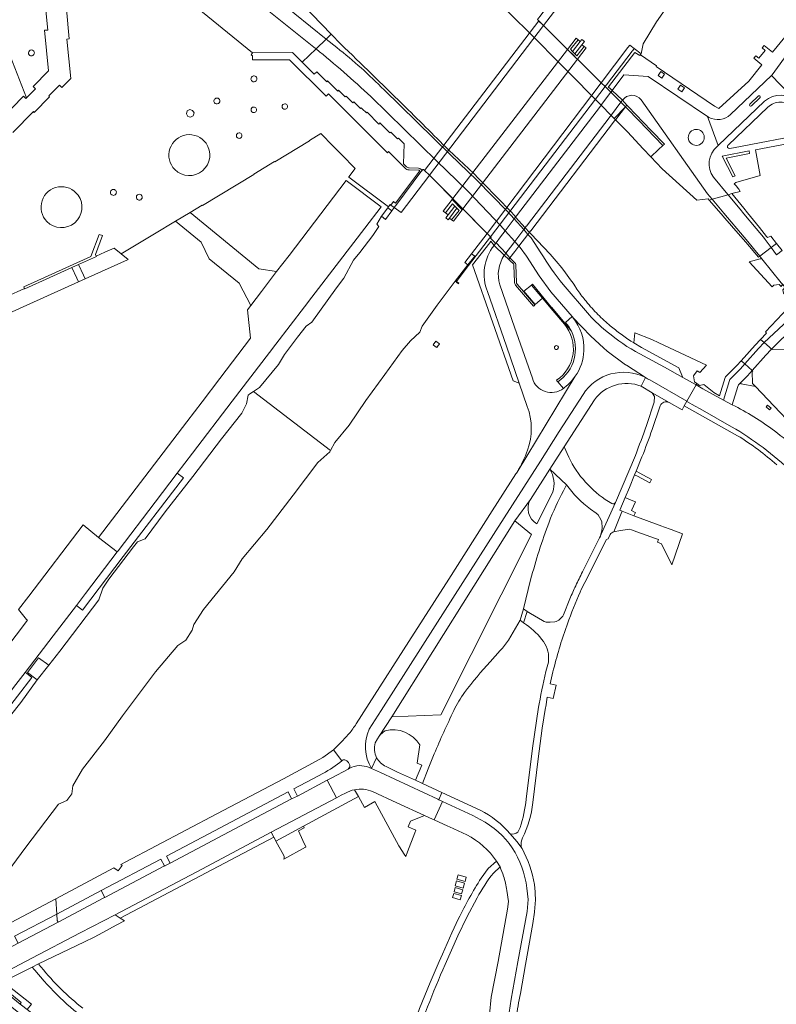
# Model space of a CAD drawing. Extents: x 152048 to 156914, y 461460 to 468786.
# Tile 76 of 256: x 154685 to 154876, y 463254 to 463502. Entities that reach past the tile are written whole.
import ezdxf

# ---------------------------------------------------------------- set-up
doc = ezdxf.new("R2010")
doc.units = 0
doc.header["$LTSCALE"] = 0.75
for name, color, linetype, lineweight in [('B-RO-VH-VERHARDING_ASFALT-GV', 251, 'CONTINUOUS', 18), ('B-RO-VH-VERHARDING_BEDRIJFSVLOERPLAAT-GV', 251, 'CONTINUOUS', 18), ('B-RO-VH-VERHARDING_BETON-GV', 251, 'CONTINUOUS', 18), ('B-RO-VH-VERHARDING_BETONSTRAATSTEEN-GV', 251, 'CONTINUOUS', 18), ('B-RO-VH-VERHARDING_GESLOTEN-GV', 251, 'CONTINUOUS', 18), ('B-RO-VH-VERHARDING_HALFVERHARDING-GV', 251, 'CONTINUOUS', 18), ('B-RO-VH-VERHARDING_OPEN-GV', 251, 'CONTINUOUS', 18), ('B-RO-VH-VERHARDING_SIERBESTRATING-GV', 251, 'CONTINUOUS', 18), ('B-RO-VH-VERHARDING_STRAATBAKSTEEN-GV', 251, 'CONTINUOUS', 18), ('B-RO-VH-VERHARDING_TEGEL-GV', 251, 'CONTINUOUS', 18)]:
    doc.layers.add(name, color=color, linetype=linetype, lineweight=lineweight)

msp = doc.modelspace()

# ---------------------------------------------------------------- linework, layer by layer
at = {"layer": 'B-RO-VH-VERHARDING_ASFALT-GV'}
for points in [[(154848.802, 463405.582), (154844.57, 463408.018), (154845.093, 463407.056), (154845.022, 463405.614), (154843.104, 463399.757)], [(154844.543, 463398.757), (154846.578, 463404.747)], [(154823.516, 463391.794), (154822.394, 463394.424), (154818.735, 463388.736), (154822.956, 463384.805)], [(154840.313, 463392.232), (154835.314, 463380.398), (154835.289, 463380.342), (154831.297, 463371.431), (154826.976, 463362.861)], [(154834.87, 463373.004), (154836.933, 463377.991), (154837.003, 463378.178), (154836.393, 463378.428), (154837.757, 463381.626), (154838.838, 463384.16), (154840.136, 463387.349), (154840.492, 463388.225), (154841.984, 463391.89)], [(154822.201, 463383.329), (154822.956, 463384.805), (154818.735, 463388.736)], [(154819.529, 463382.945), (154815.517, 463374.987)], [(154813.867, 463381.153), (154809.915, 463375.711), (154814.165, 463372.279), (154791.316, 463326.871), (154778.945, 463326.33), (154777.341, 463323.882), (154775.789, 463321.503)], [(154831.297, 463371.431), (154835.289, 463380.342), (154835.254, 463380.291), (154835.217, 463380.243), (154835.175, 463380.197), (154835.13, 463380.156), (154835.081, 463380.119), (154835.029, 463380.087), (154834.974, 463380.06), (154834.917, 463380.037), (154834.859, 463380.02), (154834.798, 463380.008), (154834.737, 463380.002), (154834.676, 463380.002), (154834.615, 463380.007), (154834.383, 463380.081), (154833.529, 463380.585)], [(154828.996, 463378.639), (154830.418, 463377.676)], [(154827.549, 463360.221), (154833.013, 463371.015), (154833.462, 463371.204), (154833.983, 463372.315)], [(154808.313, 463345.655), (154811.282, 463350.676), (154812.156, 463353.577), (154813.936, 463360.886)], [(154823.822, 463356.083), (154822.221, 463352.034)], [(154816.927, 463350.601), (154813.895, 463352.357), (154813.093, 463352.927), (154812.156, 463350.06), (154812.877, 463349.558)], [(154820.012, 463350.267), (154818.857, 463350.198)], [(154822.022, 463346.428), (154823.197, 463349.805)], [(154803.743, 463340.231), (154806.242, 463343.019)], [(154818.402, 463340.154), (154818.085, 463338.928)], [(154814.452, 463304.702), (154815.799, 463315.778), (154816.86, 463323.504), (154817.693, 463328.729), (154817.717, 463328.881), (154818.102, 463331.264), (154819.615, 463330.959), (154820.379, 463334.355), (154818.832, 463334.678)], [(154816.088, 463329.581), (154815.945, 463328.748), (154814.399, 463318.422), (154812.824, 463305.567)], [(154785.985, 463319.279), (154785.376, 463314.667), (154786.494, 463314.189), (154784.912, 463310.336), (154786.68, 463309.539), (154788.146, 463313.255), (154789.65, 463316.976)], [(154811.263, 463298.44), (154810.686, 463297.24)], [(154808.767, 463296.866), (154810.42, 463294.931), (154811.76, 463293.142), (154811.585, 463293.62)], [(154804.563, 463286.973), (154806.211, 463288.522), (154805.36, 463289.977), (154803.218, 463288.122), (154801.434, 463285.701)], [(154684.803, 463269.285), (154683.896, 463271.054), (154694.524, 463276.627), (154694.272, 463280.474), (154677.453, 463271.591)], [(154792.403, 463263.921), (154795.593, 463271.13), (154797.848, 463275.847), (154800.471, 463280.709)], [(154795.76, 463275.482), (154794.076, 463271.904), (154791.702, 463266.55), (154790.859, 463264.649), (154788.611, 463259.415), (154785.94, 463252.819), (154784.816, 463249.674), (154783.786, 463246.79), (154783.608, 463246.254), (154782.851, 463243.978), (154781.909, 463241.251)], [(154690.633, 463263.246), (154690.486, 463263.43), (154689.973, 463264.038), (154688.36, 463263.237), (154688.942, 463262.603), (154689.056, 463262.468), (154691.361, 463259.723)]]:
    msp.add_lwpolyline(points, dxfattribs=at)
for points in [[(154846.578, 463404.747, -0.4016359), (154848.802, 463405.582)], [(154843.104, 463399.757, -0.0102517), (154840.313, 463392.232)], [(154841.984, 463391.89, 0.0138151), (154844.543, 463398.757)], [(154833.529, 463380.585, -0.1392879), (154823.516, 463391.794)], [(154818.735, 463388.736, -0.2186016), (154819.529, 463382.945)], [(154818.566, 463375.394, -0.0278399), (154822.201, 463383.329)], [(154822.956, 463384.805, 0.0732433), (154828.996, 463378.639)], [(154815.517, 463374.987, -0.4125541), (154813.867, 463381.153)], [(154813.936, 463360.886, -0.0249612), (154818.566, 463375.394)], [(154830.418, 463377.676, -0.164586), (154831.842, 463375.478)], [(154831.842, 463375.478, -0.1440733), (154831.297, 463371.431)], [(154833.983, 463372.315, -0.1675781), (154834.87, 463373.004)], [(154826.976, 463362.861, 0.0086893), (154825.292, 463359.388)], [(154825.292, 463359.388, 0.0078035), (154823.822, 463356.083)], [(154826.417, 463357.788, -0.0058306), (154827.549, 463360.221)], [(154823.197, 463349.805, -0.0197603), (154826.417, 463357.788)], [(154818.857, 463350.198, -0.1745732), (154816.927, 463350.601)], [(154822.221, 463352.034, -0.2016784), (154820.012, 463350.267)], [(154812.877, 463349.558, -0.0809286), (154817.157, 463345.312)], [(154806.242, 463343.019, 0.039742), (154808.313, 463345.655)], [(154818.832, 463334.678, -0.0207607), (154822.022, 463346.428)], [(154817.157, 463345.312, -0.1878684), (154818.402, 463340.154)], [(154797.28, 463332.491, -0.0216114), (154803.743, 463340.231)], [(154818.085, 463338.928, 0.0189187), (154816.088, 463329.581)], [(154794.577, 463327.894, -0.0457981), (154797.28, 463332.491)], [(154789.65, 463316.976, -0.0163682), (154794.577, 463327.894)], [(154775.789, 463321.503, -0.0883679), (154777.299, 463322.823)], [(154777.299, 463322.823, -0.3283584), (154785.985, 463319.279)], [(154812.824, 463305.567, -0.0492529), (154811.263, 463298.44)], [(154811.913, 463295.817, 0.0861118), (154814.452, 463304.702)], [(154810.686, 463297.24, -0.2448606), (154808.767, 463296.866)], [(154811.585, 463293.62, -0.1911895), (154811.913, 463295.817)], [(154800.471, 463280.709, -0.0482644), (154804.563, 463286.973)], [(154801.434, 463285.701, 0.0227105), (154795.76, 463275.482)], [(154784.021, 463242.359, -0.0217059), (154792.403, 463263.921)], [(154701.136, 463252.876, -0.0580265), (154690.633, 463263.246)], [(154691.361, 463259.723, 0.0679392), (154705.408, 463247.598)]]:
    msp.add_lwpolyline(points, format="xyb", dxfattribs=at)
at = {"layer": 'B-RO-VH-VERHARDING_BEDRIJFSVLOERPLAAT-GV'}
for points in [[(154691.644, 463506.047), (154692.319, 463499.448), (154691.443, 463499.373), (154692.433, 463489.15), (154688.619, 463485.251), (154689.223, 463484.663), (154686.951, 463482.325), (154686.787, 463482.163), (154686.183, 463482.752), (154671.801, 463468.117)], [(154683.438, 463473.595), (154688.673, 463478.896), (154688.882, 463478.693), (154692.727, 463482.596), (154692.52, 463482.822), (154695.231, 463485.584), (154695.851, 463484.969), (154698.047, 463487.195), (154697.079, 463497.157), (154697.655, 463497.217), (154696.965, 463504.686)]]:
    msp.add_lwpolyline(points, dxfattribs=at)
at = {"layer": 'B-RO-VH-VERHARDING_BETON-GV'}
for points in [[(154795.636, 463286.487), (154795.343, 463285.425), (154797.402, 463284.856), (154797.659, 463285.944)], [(154796.93, 463283.183), (154797.284, 463284.392), (154795.288, 463284.963), (154794.875, 463283.762)], [(154796.163, 463280.247), (154796.498, 463281.295), (154794.55, 463281.787), (154794.261, 463280.791)], [(154794.697, 463282.263), (154796.539, 463281.755), (154796.86, 463282.758), (154794.949, 463283.31)]]:
    msp.add_lwpolyline(points, close=True, dxfattribs=at)
at = {"layer": 'B-RO-VH-VERHARDING_BETONSTRAATSTEEN-GV'}
for points in [[(154680.478, 463499.03), (154686.951, 463482.325), (154689.223, 463484.663), (154688.619, 463485.251), (154692.433, 463489.15), (154691.443, 463499.373), (154692.319, 463499.448), (154691.644, 463506.047), (154691.642, 463506.064), (154689.404, 463505.889), (154682.93, 463511.182)], [(154871.35, 463482.83), (154869.17, 463480.737)], [(154869.56, 463480.372), (154871.717, 463482.464)], [(154684.271, 463334.447), (154686.614, 463337.512), (154693.667, 463346.74), (154699.486, 463354.391), (154701.822, 463357.463), (154709.762, 463367.898), (154705.032, 463371.501), (154701.169, 463374.696), (154687.491, 463356.764), (154684.935, 463353.419), (154686.922, 463350.873), (154687.148, 463350.7), (154678.512, 463339.389)]]:
    msp.add_lwpolyline(points, dxfattribs=at)
for points in [[(154687.61, 463493.186, -0.9708264), (154688.683, 463494.238)], [(154688.683, 463494.238, -1.0141163), (154687.61, 463493.186)], [(154871.717, 463482.464, 0.9454296), (154871.35, 463482.83)], [(154869.17, 463480.737, 1.0132306), (154869.56, 463480.372)]]:
    msp.add_lwpolyline(points, format="xyb", dxfattribs=at)
for points in [[(154742.576, 463428.934), (154743.393, 463421.741), (154735.636, 463411.582), (154731.177, 463405.742), (154727.313, 463400.682), (154705.032, 463371.501), (154709.762, 463367.898), (154709.979, 463368.183), (154719.359, 463380.48), (154724.919, 463387.779), (154728.736, 463392.79), (154738.748, 463405.897), (154748.146, 463418.195), (154749.733, 463420.261), (154756.981, 463429.698), (154758.83, 463432.122), (154765.784, 463441.205), (154772.141, 463449.514), (154776.245, 463454.906), (154767.493, 463461.519), (154753.064, 463442.648), (154749.939, 463438.555), (154746.116, 463433.533), (154743.41, 463429.978)], [(154728.124, 463453.496), (154724.455, 463451.275), (154730.949, 463446.003), (154732.959, 463441.767), (154740.467, 463435.623), (154743.41, 463429.978), (154746.116, 463433.533), (154749.939, 463438.555), (154745.494, 463439.257)], [(154699.57, 463436.924), (154700.003, 463435.959), (154701.671, 463436.707), (154701.251, 463437.642), (154700.041, 463440.337), (154698.373, 463439.589)], [(154724.919, 463387.779), (154719.359, 463380.48), (154709.979, 463368.183), (154709.762, 463367.898), (154701.822, 463357.463), (154699.486, 463354.391), (154701.007, 463353.23), (154711.309, 463366.72), (154726.482, 463386.589)], [(154849.498, 463364.681), (154852.163, 463372.488), (154849.334, 463373.526), (154847.365, 463374.248), (154847.017, 463374.376), (154839.92, 463376.98), (154837.003, 463378.178), (154836.933, 463377.991), (154834.87, 463373.004), (154835.194, 463373.053), (154836.161, 463373.2), (154838.789, 463373.598), (154839.302, 463373.436), (154840.683, 463373), (154845.365, 463371.301), (154846.161, 463371.001), (154845.914, 463370.335), (154846.907, 463369.947)], [(154686.889, 463337.302), (154686.614, 463337.512), (154684.271, 463334.447), (154672.237, 463318.581), (154673.772, 463317.409), (154688.267, 463336.251)]]:
    msp.add_lwpolyline(points, close=True, dxfattribs=at)
at = {"layer": 'B-RO-VH-VERHARDING_GESLOTEN-GV'}
for points in [[(154815.702, 463502.146), (154815.672, 463502.107), (154815.983, 463501.736), (154816.12, 463501.601), (154816.998, 463500.732), (154817.137, 463500.595), (154823.596, 463509.104), (154821.951, 463510.362), (154821.84, 463510.217), (154821.524, 463509.801), (154816.224, 463502.833), (154816.009, 463502.55), (154815.848, 463502.338)], [(154817.137, 463500.595), (154815.983, 463501.736), (154787.227, 463464.072), (154788.474, 463462.886)], [(154824.659, 463493.155), (154825.524, 463492.299), (154825.694, 463492.131), (154827.887, 463494.991), (154827.421, 463495.327), (154825.609, 463492.932), (154825.075, 463493.47), (154824.475, 463494.073), (154823.948, 463494.603), (154825.865, 463497), (154825.389, 463497.358), (154823.239, 463494.56), (154823.481, 463494.32)], [(154826.43, 463496.576), (154824.475, 463494.073), (154825.075, 463493.47), (154826.848, 463495.739), (154827.479, 463496.547), (154826.813, 463497.067)], [(154825.694, 463492.131), (154825.524, 463492.299), (154823.239, 463494.56), (154794.326, 463456.944), (154794.156, 463456.722), (154796.661, 463454.157), (154796.84, 463454.392)], [(154840.011, 463494.793), (154838.942, 463495.636), (154838.448, 463495.017), (154831.728, 463486.162), (154832.668, 463485.233), (154832.915, 463485.493), (154833.029, 463485.642), (154839.513, 463494.156), (154839.631, 463494.295), (154839.637, 463494.302)], [(154802.954, 463448.185), (154803.799, 463447.331), (154832.668, 463485.233), (154831.728, 463486.162)], [(154779.566, 463454.7), (154781.295, 463453.437), (154788.283, 463462.635), (154788.477, 463462.883), (154788.474, 463462.886), (154787.227, 463464.072), (154786.939, 463464.262), (154786.756, 463464.286), (154786.631, 463464.119), (154786.601, 463464.079), (154786.3, 463463.677), (154780.229, 463455.584)], [(154794.156, 463456.722), (154791.924, 463453.79), (154792.469, 463453.368), (154794.254, 463455.66), (154794.833, 463455.085), (154795.376, 463454.546), (154795.933, 463453.992), (154793.993, 463451.63), (154794.479, 463451.253), (154796.661, 463454.157)], [(154793.453, 463452.049), (154795.376, 463454.546), (154794.833, 463455.085), (154793.121, 463452.863), (154792.525, 463452.09), (154793.127, 463451.626)], [(154777.946, 463454.668), (154776.363, 463452.508), (154777.37, 463451.707), (154778.971, 463453.889)], [(154795.839, 463435.621), (154795.236, 463436.081), (154795.401, 463436.299), (154795.403, 463436.302), (154795.476, 463436.397), (154798.303, 463440.113), (154802.99, 463446.262), (154803.56, 463447.01), (154803.799, 463447.331), (154802.954, 463448.185), (154799.056, 463443.074), (154799.847, 463442.481), (154798.12, 463440.253), (154794.913, 463436.115), (154795.741, 463435.495)], [(154710.748, 463443.039), (154709.022, 463444.495), (154706.688, 463443.445), (154704.499, 463442.461), (154704.536, 463442.379), (154700.041, 463440.337), (154701.251, 463437.642), (154701.671, 463436.707), (154712.386, 463441.517), (154712.514, 463441.591)], [(154799.056, 463443.074), (154797.352, 463440.839), (154798.12, 463440.253), (154799.847, 463442.481)], [(154675.679, 463426.724), (154676.309, 463425.321), (154700.003, 463435.959), (154699.57, 463436.924), (154698.373, 463439.589), (154692.823, 463437.094), (154686.492, 463434.248), (154686.452, 463434.333), (154681.949, 463432.313), (154681.987, 463432.231), (154680.819, 463431.704), (154674.686, 463428.935)], [(154685.295, 463253.953), (154687.4, 463252.33), (154687.09, 463252.582), (154688.142, 463253.898), (154681.059, 463259.56), (154680.167, 463258.729), (154685.608, 463254.342)]]:
    msp.add_lwpolyline(points, close=True, dxfattribs=at)
at = {"layer": 'B-RO-VH-VERHARDING_HALFVERHARDING-GV'}
for points in [[(154823.596, 463509.104), (154817.137, 463500.595), (154823.239, 463494.56), (154825.389, 463497.358), (154825.865, 463497), (154826.43, 463496.576), (154826.813, 463497.067), (154827.479, 463496.547), (154826.848, 463495.739), (154827.421, 463495.327), (154827.887, 463494.991), (154825.694, 463492.131), (154831.728, 463486.162), (154838.448, 463495.017), (154838.942, 463495.636), (154840.011, 463494.793), (154841.776, 463493.448), (154842.281, 463495.986), (154845.65, 463501.535), (154849.446, 463506.903)], [(154667.654, 463267.691), (154686.776, 463293.526), (154695.02, 463304.288), (154697.098, 463305.29), (154698.373, 463306.959), (154698.577, 463308.937), (154701.04, 463313.182), (154706.604, 463320.286), (154711.132, 463326.554), (154719.429, 463337.653), (154725.081, 463344.34), (154727.093, 463345.684), (154728.691, 463348.194), (154729.082, 463349.651), (154731.551, 463353.351), (154739.21, 463362.918), (154741.288, 463366.182), (154747.469, 463373.524), (154754.127, 463382.223), (154760.338, 463390.446), (154762.559, 463392.432), (154763.363, 463393.17), (154763.539, 463393.5), (154744.092, 463408.359), (154743.155, 463407.748), (154742.797, 463407.381), (154742.361, 463405.27), (154741.13, 463402.885), (154736.058, 463396.369), (154728.834, 463386.903), (154721.896, 463378.044), (154716.79, 463371.197), (154714.919, 463370.441), (154713.865, 463369.217), (154707.625, 463361.034), (154706.124, 463358.794), (154705.127, 463355.788), (154695.354, 463342.856), (154692.547, 463339.4), (154689.645, 463335.623), (154685.496, 463329.967), (154680.58, 463323.788)]]:
    msp.add_lwpolyline(points, dxfattribs=at)
for points in [[(154788.474, 463462.886), (154794.326, 463456.944), (154823.239, 463494.56), (154817.137, 463500.595)], [(154825.865, 463497), (154823.948, 463494.603), (154824.475, 463494.073), (154826.43, 463496.576)], [(154827.421, 463495.327), (154826.848, 463495.739), (154825.075, 463493.47), (154825.609, 463492.932)], [(154802.954, 463448.185), (154831.728, 463486.162), (154825.694, 463492.131), (154796.84, 463454.392)], [(154799.056, 463443.074), (154802.954, 463448.185), (154795.71, 463455.539), (154788.477, 463462.883), (154788.283, 463462.635), (154781.295, 463453.437), (154779.566, 463454.7), (154778.971, 463453.889), (154777.37, 463451.707), (154776.363, 463452.508), (154775.212, 463450.515), (154775.716, 463449.955), (154774.137, 463447.661), (154770.883, 463443.358), (154769.296, 463441.437), (154766.85, 463436.902), (154765.012, 463434.481), (154758.816, 463425.786), (154757.409, 463424.842), (154755.171, 463422.008), (154751.954, 463417.631), (154750.379, 463415.164), (154745.625, 463409.352), (154744.823, 463408.836), (154744.092, 463408.359), (154763.539, 463393.5), (154764.607, 463395.503), (154768.203, 463399.831), (154772.392, 463406.062), (154777.228, 463412.621), (154781.573, 463418.639), (154783.669, 463421.112), (154785.996, 463423.324), (154786.594, 463424.778), (154790.397, 463430.135), (154794.913, 463436.115), (154798.12, 463440.253), (154797.352, 463440.839)], [(154793.453, 463452.049), (154793.127, 463451.626), (154792.525, 463452.09), (154793.121, 463452.863), (154792.469, 463453.368), (154791.924, 463453.79), (154794.156, 463456.722), (154796.661, 463454.157), (154794.479, 463451.253), (154793.993, 463451.63)], [(154793.121, 463452.863), (154794.833, 463455.085), (154794.254, 463455.66), (154792.469, 463453.368)], [(154793.453, 463452.049), (154793.993, 463451.63), (154795.933, 463453.992), (154795.376, 463454.546)]]:
    msp.add_lwpolyline(points, close=True, dxfattribs=at)
at = {"layer": 'B-RO-VH-VERHARDING_OPEN-GV'}
for points in [[(154777.946, 463454.668), (154778.971, 463453.889), (154779.566, 463454.7), (154778.682, 463455.33), (154778.517, 463455.447), (154778.1, 463454.877)], [(154816.922, 463431.854), (154814.114, 463435.182), (154812.197, 463433.589), (154815.103, 463430.234)], [(154790.028, 463420.99), (154789.339, 463420.112), (154789.878, 463419.705), (154790.289, 463419.428), (154790.653, 463419.923), (154790.81, 463420.137), (154790.943, 463420.318)], [(154813.093, 463352.927), (154812.156, 463353.577), (154811.282, 463350.676), (154812.156, 463350.06)], [(154692.547, 463339.4), (154689.978, 463341.19), (154687.17, 463337.55), (154689.645, 463335.623)]]:
    msp.add_lwpolyline(points, close=True, dxfattribs=at)
at = {"layer": 'B-RO-VH-VERHARDING_SIERBESTRATING-GV'}
for points in [[(154768.533, 463477.838), (154763.013, 463483.369), (154762.405, 463482.762), (154753.202, 463491.964), (154743.87, 463491.936), (154743.872, 463492.903), (154743.483, 463493.22), (154743.848, 463493.668), (154707.867, 463523.083)], [(154696.965, 463504.686), (154697.655, 463497.217), (154697.079, 463497.157), (154698.047, 463487.195), (154695.851, 463484.969), (154695.231, 463485.584), (154692.52, 463482.822), (154692.727, 463482.596), (154688.882, 463478.693), (154688.673, 463478.896), (154683.438, 463473.595)], [(154671.801, 463468.117), (154686.183, 463482.752), (154686.787, 463482.163), (154686.951, 463482.325), (154680.478, 463499.03)], [(154782.297, 463464.657), (154778.137, 463468.815), (154777.841, 463468.512), (154775.01, 463471.349), (154768.533, 463477.838)], [(154681.949, 463432.313), (154686.452, 463434.333), (154686.27, 463434.722), (154692.361, 463437.471), (154703.141, 463442.337), (154705.264, 463447.933), (154706.085, 463447.633), (154704.282, 463442.846), (154704.321, 463442.862), (154704.499, 463442.461), (154706.688, 463443.445), (154709.022, 463444.495), (154710.748, 463443.039), (154719.142, 463448.117), (154719.182, 463448.141), (154719.208, 463448.098), (154724.455, 463451.275), (154728.124, 463453.496), (154731.166, 463455.33), (154731.228, 463455.227), (154744.211, 463463.045), (154744.151, 463463.159), (154749.386, 463466.309), (154749.448, 463466.206), (154758.242, 463471.521), (154758.184, 463471.62), (154761.066, 463473.359), (154764.201, 463470.169), (154766.257, 463468.064), (154769.688, 463464.573), (154768.09, 463462.459), (154768.167, 463462.401), (154778.1, 463454.877), (154778.517, 463455.447), (154778.682, 463455.33), (154779.377, 463456.234), (154779.896, 463455.839), (154786.043, 463463.936), (154785.976, 463463.991)], [(154785.671, 463464.135), (154783.287, 463464.197)], [(154880.294, 463424.61), (154874.652, 463419.019), (154874.759, 463418.927), (154878.203, 463419.048)], [(154866.76, 463410.502), (154866.282, 463410.026), (154866.159, 463409.627), (154864.736, 463405.013)], [(154886.221, 463388.418), (154890.394, 463383.792), (154893.476, 463379.738), (154909.611, 463354.723), (154928.667, 463325.791), (154929.888, 463326.591), (154924.889, 463334.207), (154917.522, 463345.432), (154909.8, 463357.198), (154909.799, 463357.199), (154902.074, 463369.151), (154902.074, 463369.152), (154894.803, 463380.355), (154886.781, 463392.004), (154884.617, 463394.839), (154870.581, 463409.595), (154867.005, 463410.26), (154866.76, 463410.502)]]:
    msp.add_lwpolyline(points, dxfattribs=at)
for points in [[(154744.778, 463486.616, -0.9301987), (154743.602, 463487.56)], [(154743.602, 463487.56, -1.0631737), (154744.778, 463486.616)], [(154734.441, 463480.949, -1.0231218), (154735.339, 463482.135)], [(154735.339, 463482.135, -0.9913945), (154734.441, 463480.949)], [(154744.174, 463478.624, -0.9672382), (154744.164, 463480.028)], [(154744.164, 463480.028, -1.0156687), (154744.174, 463478.624)], [(154752.001, 463479.463, -0.9672382), (154751.991, 463480.867)], [(154751.991, 463480.867, -1.0156687), (154752.001, 463479.463)], [(154724.296, 463464.292, -1.0860506), (154732.151, 463470.917)], [(154740.471, 463472.131, -0.9665208), (154740.46, 463473.535)], [(154740.46, 463473.535, -1.0163865), (154740.471, 463472.131)], [(154732.151, 463470.917, -0.9218241), (154724.296, 463464.292)], [(154783.287, 463464.197, -0.2), (154782.297, 463464.657)], [(154785.976, 463463.991, 0.2505977), (154785.671, 463464.135)], [(154692.077, 463451.174, -1.0859019), (154699.932, 463457.799)], [(154699.932, 463457.799, -0.9218241), (154692.077, 463451.174)], [(154708.639, 463457.796, -0.9237262), (154708.889, 463459.262)], [(154708.889, 463459.262, -1.0709713), (154708.639, 463457.796)], [(154715.455, 463456.576, -1.0527961), (154715.291, 463458.052)], [(154715.291, 463458.052, -0.9552351), (154715.455, 463456.576)], [(154864.736, 463405.013, -0.0433127), (154875.369, 463398.407)], [(154875.369, 463398.407, -0.0507198), (154886.221, 463388.418)]]:
    msp.add_lwpolyline(points, format="xyb", dxfattribs=at)
for points in [[(154834.948, 463477.165), (154835.288, 463476.82), (154838.301, 463473.767), (154842.293, 463469.517), (154844.233, 463467.452), (154846.169, 463469.308), (154847.24, 463470.336), (154841.182, 463476.626), (154838.181, 463479.742), (154838.098, 463479.828), (154837.804, 463480.118)], [(154727.19, 463478.341), (154727.401, 463479.06), (154728.051, 463479.421), (154728.775, 463479.197), (154729.135, 463478.536), (154728.926, 463477.817), (154728.261, 463477.462), (154727.527, 463477.67)], [(154872.178, 463441.799), (154871.756, 463441.758), (154869.015, 463440.99), (154874.783, 463434.687), (154875.167, 463435.117), (154876.514, 463435.275), (154877.017, 463434.828), (154877.413, 463435.28), (154878.017, 463434.633), (154877.471, 463433.98), (154877.626, 463433.131), (154879.435, 463431.391), (154879.833, 463431.744), (154880.435, 463431.147), (154878.095, 463434.626), (154877.477, 463435.336), (154877.058, 463435.731)], [(154871.855, 463421.448), (154872.762, 463420.661), (154877.66, 463425.217), (154881.499, 463428.637), (154880.435, 463431.147), (154878.843, 463429.457), (154873.14, 463423.405), (154873.391, 463423.057)], [(154855.599, 463409.981), (154855.654, 463410.077), (154855.799, 463410.33), (154855.234, 463410.754), (154854.926, 463412.252), (154855.918, 463413.507), (154856.519, 463413.111), (154858.219, 463414.989), (154846.247, 463420.582), (154844.448, 463421.44), (154840.213, 463423.097), (154839.9, 463420.586), (154841.883, 463419.45), (154851.269, 463414.307), (154852.209, 463412.014), (154852.258, 463411.895)], [(154872.762, 463420.661), (154871.855, 463421.448), (154870.465, 463419.991), (154866.963, 463416.059), (154867.869, 463415.272), (154871.345, 463419.177)], [(154864.011, 463411.144), (154864.077, 463411.358), (154866.771, 463414.039), (154867.869, 463415.272), (154866.963, 463416.059), (154865.899, 463414.864), (154863.019, 463411.998), (154862.98, 463411.872), (154861.55, 463407.239), (154860.046, 463408.081), (154857.586, 463410.117), (154856.489, 463409.811), (154855.799, 463410.33), (154855.654, 463410.077), (154855.599, 463409.981), (154857.334, 463408.987), (154862.479, 463406.178)], [(154869.757, 463413.633), (154868.588, 463412.32), (154866.76, 463410.502), (154867.005, 463410.26), (154870.581, 463409.595), (154869.822, 463410.394), (154869.751, 463413.394), (154869.875, 463413.531)], [(154873.237, 463404.484), (154873.638, 463404.93), (154874.53, 463404.126), (154874.128, 463403.681)]]:
    msp.add_lwpolyline(points, close=True, dxfattribs=at)
at = {"layer": 'B-RO-VH-VERHARDING_STRAATBAKSTEEN-GV'}
for points in [[(154750.539, 463506.758), (154762.435, 463497.18), (154763.689, 463498.388), (154722.371, 463541.267), (154719.945, 463543.937), (154714.581, 463549.355), (154709.565, 463554.542), (154708.271, 463553.139), (154699.312, 463562.247), (154701.907, 463564.539), (154693.311, 463574.566)], [(154686.622, 463565.188), (154691.657, 463558.315), (154695.411, 463554.347), (154700.602, 463548.91), (154709.075, 463540.098), (154715.917, 463532.981), (154712.157, 463528.364), (154707.867, 463523.083), (154743.848, 463493.668), (154753.963, 463493.797), (154756.391, 463491.355), (154759.868, 463494.707), (154759.311, 463495.159), (154747.563, 463504.503)], [(154801.817, 463510.539), (154814.741, 463497.659), (154821.038, 463491.264), (154822.445, 463489.836), (154831.674, 463480.483), (154834.182, 463477.942), (154834.948, 463477.165), (154837.804, 463480.118), (154836.693, 463481.23), (154834.173, 463483.753), (154833.831, 463484.096), (154833.19, 463484.737), (154832.668, 463485.233), (154831.728, 463486.162), (154825.694, 463492.131), (154825.524, 463492.299), (154824.659, 463493.155), (154823.481, 463494.32), (154823.239, 463494.56), (154817.137, 463500.595), (154816.998, 463500.732), (154816.12, 463501.601), (154815.983, 463501.736), (154815.672, 463502.107)], [(154747.563, 463504.503), (154759.311, 463495.159), (154759.868, 463494.707), (154762.435, 463497.18), (154750.539, 463506.758)], [(154765.109, 463495.027), (154762.435, 463497.18), (154759.868, 463494.707)], [(154766.096, 463495.88), (154763.689, 463498.388), (154762.435, 463497.18), (154765.109, 463495.027)], [(154864.304, 463478.166), (154874.636, 463488.015), (154874.816, 463488.18), (154879.266, 463494.297), (154879.302, 463496.265), (154877.959, 463497.665), (154874.837, 463493.861), (154872.789, 463495.555), (154872.294, 463494.957), (154873.054, 463494.315), (154871.427, 463492.328), (154870.63, 463492.949), (154870.138, 463492.355), (154872.217, 463490.681), (154868.871, 463486.561), (154861.307, 463479.696), (154860.244, 463480.288)], [(154759.868, 463494.707), (154756.391, 463491.355)], [(154860.244, 463480.288), (154845.514, 463490.275), (154845.632, 463490.448), (154841.593, 463493.177), (154841.702, 463493.339), (154841.4, 463493.021), (154840.222, 463493.791), (154833.52, 463485.139), (154833.496, 463485.108), (154834.094, 463484.553), (154834.141, 463484.509), (154834.5, 463484.175), (154837.435, 463488.176), (154843.58, 463487.774), (154858.484, 463477.646)], [(154756.391, 463491.355), (154759.403, 463488.324), (154760.032, 463488.945), (154762.581, 463486.41), (154762.787, 463486.625), (154765.327, 463484.067), (154765.538, 463484.281), (154767.238, 463482.576), (154767.461, 463482.808), (154769.149, 463481.114), (154769.356, 463481.335), (154771.076, 463479.633), (154771.261, 463479.857), (154771.496, 463479.618), (154772.552, 463478.544), (154772.744, 463478.731), (154775.654, 463475.759), (154775.934, 463476.035), (154778.496, 463473.5), (154778.687, 463473.701), (154780.405, 463472.003), (154780.599, 463472.213), (154782.067, 463470.78), (154781.935, 463465.713), (154782.641, 463465.006)], [(154860.914, 463470.088), (154861.206, 463470.366), (154858.484, 463477.646), (154843.58, 463487.774), (154837.435, 463488.176), (154834.5, 463484.175), (154837.105, 463481.77)], [(154874.636, 463488.015), (154864.304, 463478.166)], [(154881.159, 463481.2), (154874.636, 463488.015)], [(154773.629, 463482.657), (154777.931, 463478.452), (154790.293, 463466.37), (154797.82, 463459.114), (154798.193, 463458.724), (154806.426, 463450.117), (154807.537, 463448.871), (154809.934, 463446.182), (154810.996, 463444.991), (154811.285, 463444.667), (154812.922, 463442.442), (154816.095, 463437.486), (154819.018, 463433.5), (154824.379, 463427.227)], [(154822.734, 463425.765), (154824.379, 463427.227), (154819.018, 463433.5), (154816.095, 463437.486), (154812.922, 463442.442), (154811.285, 463444.667), (154810.996, 463444.991), (154809.934, 463446.182), (154807.537, 463448.871), (154806.426, 463450.117), (154798.193, 463458.724), (154797.82, 463459.114), (154790.293, 463466.37), (154777.931, 463478.452), (154773.629, 463482.657)], [(154816.495, 463443.3), (154814.046, 463447.053), (154813.251, 463447.945), (154812.189, 463449.135), (154809.79, 463451.824), (154808.058, 463453.765), (154800.412, 463461.571), (154800.346, 463461.639), (154793.69, 463468.112), (154781.028, 463480.448), (154777.003, 463484.369)], [(154777.003, 463484.369), (154781.028, 463480.448), (154793.69, 463468.112), (154800.346, 463461.639), (154800.412, 463461.571), (154808.058, 463453.765), (154809.79, 463451.824), (154812.189, 463449.135), (154813.251, 463447.945), (154814.046, 463447.053), (154816.495, 463443.3)], [(154812.862, 463450.017), (154833.985, 463477.683), (154834.182, 463477.942), (154834.265, 463478.051), (154836.693, 463481.23), (154837.105, 463481.77), (154834.5, 463484.175), (154834.187, 463483.772), (154834.173, 463483.753), (154831.801, 463480.65), (154831.674, 463480.483), (154831.507, 463480.265), (154819.658, 463464.758), (154810.406, 463452.632), (154810.385, 463452.604), (154810.155, 463452.303), (154809.79, 463451.824), (154807.537, 463448.871), (154806.345, 463447.308), (154805.222, 463445.836), (154805.1, 463445.677), (154804.726, 463445.175), (154807.282, 463442.681)], [(154869.17, 463480.737), (154871.35, 463482.83)], [(154871.717, 463482.464), (154869.56, 463480.372)], [(154807.282, 463442.681), (154808.401, 463441.59), (154808.723, 463442.016), (154809.929, 463443.592), (154810.996, 463444.991), (154813.251, 463447.945), (154813.621, 463448.429), (154813.621, 463448.43), (154813.908, 463448.806), (154813.958, 463448.872), (154835.077, 463476.545), (154835.288, 463476.82), (154835.352, 463476.904), (154837.804, 463480.118), (154838.1, 463480.454), (154838.145, 463480.505), (154837.105, 463481.77), (154836.693, 463481.23), (154834.265, 463478.051), (154834.182, 463477.942)], [(154837.105, 463481.77), (154838.145, 463480.505), (154838.482, 463480.155), (154844.275, 463474.137), (154847.615, 463470.668), (154847.24, 463470.336), (154846.169, 463469.308), (154844.233, 463467.452), (154847.049, 463464.454), (154855.77, 463456.556), (154858.665, 463456.925), (154858.944, 463456.601), (154859.65, 463456.803), (154858.488, 463458.183), (154841.746, 463481.873)], [(154841.746, 463481.873), (154858.488, 463458.183), (154859.65, 463456.803), (154863.668, 463457.949), (154863.612, 463458.017), (154860.018, 463462.337)], [(154858.484, 463477.646), (154861.206, 463470.366), (154872.884, 463481.498)], [(154872.884, 463481.498), (154861.206, 463470.366), (154860.914, 463470.088)], [(154863.62, 463470.396), (154863.673, 463470.449), (154873.691, 463479.974)], [(154863.668, 463457.949), (154864.654, 463458.231), (154864.936, 463458.311), (154866.741, 463458.779), (154866.37, 463459.3), (154866.364, 463459.308), (154866.333, 463459.424), (154865.738, 463460.159), (154865.312, 463460.584), (154865.185, 463460.71), (154865.609, 463461.035), (154871.795, 463462.762), (154870.555, 463469.235), (154887.826, 463472.544), (154888.625, 463473.382), (154881.251, 463481.103), (154881.159, 463481.2)], [(154834.182, 463477.942), (154833.985, 463477.683), (154812.862, 463450.017), (154812.834, 463449.98), (154812.558, 463449.618), (154812.558, 463449.617), (154812.189, 463449.135), (154809.934, 463446.182), (154808.828, 463444.733), (154807.649, 463443.188), (154807.561, 463443.073)], [(154885.41, 463473.7), (154885.347, 463473.645), (154884.273, 463473.44), (154865.016, 463469.761), (154864.019, 463469.57)], [(154825.329, 463434.533), (154825.216, 463434.71), (154824.625, 463435.613), (154824.013, 463436.502), (154822.728, 463438.276), (154821.794, 463439.493), (154820.366, 463441.23), (154818.88, 463442.919), (154813.959, 463448.051), (154813.621, 463448.429), (154812.558, 463449.617), (154810.155, 463452.303), (154809.832, 463452.664), (154808.925, 463453.688), (154802.04, 463460.762), (154800.786, 463462.05), (154799.589, 463463.279), (154793.294, 463469.157)], [(154783.338, 463464.705), (154785.663, 463464.627)], [(154786.305, 463464.379), (154786.601, 463464.079), (154786.631, 463464.119), (154786.756, 463464.286), (154786.939, 463464.262), (154787.227, 463464.072), (154788.474, 463462.886), (154788.477, 463462.883), (154795.71, 463455.539), (154802.954, 463448.185), (154803.799, 463447.331), (154803.833, 463447.294), (154803.948, 463447.178), (154803.821, 463447.012), (154804.776, 463446.042), (154805.1, 463445.677), (154805.222, 463445.836), (154807.649, 463443.188), (154808.723, 463442.016), (154809.049, 463441.654), (154809.986, 463440.756), (154810.083, 463440.639)], [(154860.018, 463462.337), (154863.612, 463458.017), (154863.668, 463457.949)], [(154807.561, 463443.073), (154807.649, 463443.188), (154808.828, 463444.733), (154809.934, 463446.182), (154812.189, 463449.135), (154812.558, 463449.617), (154812.558, 463449.618), (154812.834, 463449.98), (154812.862, 463450.017)], [(154804.726, 463445.175), (154804.408, 463445.56), (154803.882, 463446.199), (154803.608, 463445.833), (154799.314, 463440.246), (154809.551, 463411.061)], [(154807.282, 463442.681), (154804.726, 463445.175)], [(154809.573, 463440.479), (154808.746, 463441.263), (154808.401, 463441.59), (154807.282, 463442.681)], [(154875.893, 463442.827), (154874.543, 463444.652), (154871.651, 463442.454), (154872.178, 463441.799), (154877.058, 463435.731)], [(154809.838, 463435.956), (154809.734, 463440.135)], [(154810.231, 463440.175), (154810.33, 463435.93)], [(154814.388, 463411.677), (154809.842, 463424.595), (154806.127, 463435.255)], [(154806.127, 463435.255), (154809.842, 463424.595), (154814.388, 463411.677)], [(154822.45, 463425.301), (154819.018, 463429.349), (154816.922, 463431.854), (154815.103, 463430.234), (154812.197, 463433.589), (154812.111, 463433.518), (154815.007, 463430.149), (154814.795, 463429.967), (154814.619, 463429.816), (154810.117, 463435.119)], [(154810.563, 463435.375), (154812.111, 463433.518), (154812.197, 463433.589), (154814.114, 463435.182), (154814.406, 463435.424), (154819.218, 463429.539), (154819.26, 463429.521), (154824.191, 463423.572)], [(154828.747, 463427.556), (154822.119, 463435.302)], [(154822.119, 463435.302), (154828.747, 463427.556)], [(154803.044, 463433.515), (154807.834, 463419.775), (154811.073, 463410.408), (154813.092, 463404.568)], [(154809.551, 463411.061), (154811.073, 463410.408), (154807.834, 463419.775), (154803.044, 463433.515)], [(154827.529, 463431.534), (154827.464, 463431.615), (154827.4, 463431.695)], [(154824.594, 463426.967), (154824.54, 463427.038), (154824.379, 463427.227), (154822.734, 463425.765)], [(154824.379, 463427.227), (154824.54, 463427.038), (154824.594, 463426.967), (154829.136, 463422.269), (154832.31, 463419.326), (154833.17, 463418.529), (154837.838, 463415.098), (154838.078, 463414.943), (154842.864, 463411.859)], [(154842.864, 463411.859), (154838.078, 463414.943), (154837.838, 463415.098), (154833.17, 463418.529), (154832.31, 463419.326), (154829.136, 463422.269), (154824.594, 463426.967)], [(154840.318, 463418.435), (154847.639, 463414.455), (154852.258, 463411.895), (154852.209, 463412.014), (154851.269, 463414.307), (154841.883, 463419.45), (154839.9, 463420.586), (154839.367, 463420.936), (154839.17, 463421.065)], [(154843.937, 463411.239), (154853.241, 463405.867), (154855.599, 463409.981), (154852.258, 463411.895), (154847.639, 463414.455), (154840.318, 463418.435)], [(154810.52, 463388.033), (154825.174, 463412.178)], [(154825.174, 463412.178), (154810.52, 463388.033)], [(154822.172, 463409.075), (154820.761, 463410.775), (154820.62, 463410.972), (154820.457, 463411.2)], [(154820.761, 463410.775), (154822.172, 463409.075)], [(154842.864, 463411.859), (154841.763, 463409.673), (154844.57, 463408.018)], [(154841.763, 463409.673), (154842.864, 463411.859)], [(154844.57, 463408.018), (154848.802, 463405.582), (154852.113, 463403.75), (154852.615, 463404.692), (154853.241, 463405.867), (154843.937, 463411.239)], [(154864.736, 463405.013), (154862.479, 463406.178), (154857.334, 463408.987), (154855.599, 463409.981), (154853.241, 463405.867), (154853.314, 463405.824), (154855.345, 463404.641), (154856.634, 463403.933), (154864.571, 463399.446)], [(154827.123, 463407.559), (154821.156, 463398.216), (154816.386, 463390.748), (154805.2, 463373.242), (154789.87, 463349.235), (154776.295, 463327.969), (154773.283, 463323.259)], [(154773.283, 463323.259), (154776.295, 463327.969), (154789.87, 463349.235), (154805.2, 463373.242), (154816.386, 463390.748), (154821.156, 463398.216), (154827.123, 463407.559)], [(154778.945, 463326.33), (154809.915, 463375.711), (154813.867, 463381.153), (154818.735, 463388.736), (154822.394, 463394.424), (154829.986, 463406.235)], [(154864.571, 463399.446), (154856.634, 463403.933), (154855.345, 463404.641), (154853.314, 463405.824), (154853.241, 463405.867), (154852.615, 463404.692), (154866.034, 463397.204)], [(154810.233, 463387.545), (154804.272, 463378.251), (154793.307, 463361.055), (154783.235, 463345.287), (154773.25, 463329.685), (154769.979, 463324.563)], [(154774.763, 463319.743), (154775.346, 463320.825), (154775.789, 463321.503), (154777.341, 463323.882), (154778.945, 463326.33)], [(154768.23, 463322.098), (154766.397, 463320.108), (154764.223, 463317.981), (154766.389, 463315.287)], [(154766.389, 463315.287), (154764.223, 463317.981), (154761.561, 463316.1), (154759.937, 463315.131), (154751.639, 463310.707), (154734.87, 463301.882), (154711.961, 463289.801), (154710.645, 463289.133), (154711.021, 463288.85), (154709.99, 463287.491), (154708.964, 463288.254), (154694.272, 463280.474), (154694.524, 463276.627), (154705.69, 463282.552), (154720.757, 463290.469), (154721.684, 463288.745), (154721.696, 463288.71), (154721.79, 463288.757), (154723.092, 463289.45)], [(154773.803, 463313.32), (154775.093, 463316.038)], [(154775.093, 463316.038), (154773.803, 463313.32), (154776.113, 463312.295), (154790.558, 463305.564), (154790.773, 463305.458), (154791.598, 463307.273), (154786.68, 463309.539)], [(154768.888, 463313.671), (154767.933, 463313.135), (154763.827, 463310.972), (154762.636, 463310.336), (154765.041, 463305.944), (154766.201, 463306.556), (154767.285, 463307.108)], [(154768.362, 463313.726), (154767.933, 463313.135), (154768.888, 463313.671)], [(154774.101, 463307.498), (154780.248, 463304.66), (154787.152, 463301.467), (154788.436, 463300.886), (154789.652, 463300.356), (154791.759, 463304.965), (154790.773, 463305.458), (154790.558, 463305.564), (154776.113, 463312.295), (154773.803, 463313.32)], [(154786.68, 463309.539), (154784.912, 463310.336), (154780.408, 463312.403), (154779.18, 463312.966), (154777.507, 463313.791)], [(154723.092, 463289.45), (154722.163, 463291.227), (154735.718, 463298.379), (154752.801, 463307.393), (154753.722, 463305.638), (154755.156, 463306.36), (154754.257, 463308.151), (154760.519, 463311.468), (154761.617, 463312.072)], [(154680.811, 463261.53), (154688.286, 463265.466), (154700.447, 463271.862), (154709.235, 463276.413), (154731.246, 463288.033), (154748.537, 463297.23), (154748.58, 463297.253), (154765.041, 463305.944), (154762.636, 463310.336), (154755.156, 463306.36), (154753.722, 463305.638), (154739.26, 463297.996), (154723.092, 463289.45), (154721.79, 463288.757), (154721.696, 463288.71), (154721.684, 463288.745), (154706.617, 463280.799), (154706.431, 463280.678), (154694.907, 463274.613)], [(154767.285, 463307.108), (154766.201, 463306.556), (154765.041, 463305.944), (154748.58, 463297.253), (154748.537, 463297.23), (154749.192, 463296.03), (154749.543, 463295.388), (154749.771, 463294.971), (154756.683, 463298.741), (154770.564, 463306.233), (154769.537, 463307.963)], [(154769.537, 463307.963), (154770.564, 463306.233), (154772.032, 463303.513), (154774.712, 463304.96), (154780.746, 463293.78), (154780.852, 463293.583), (154782.082, 463291.749), (154782.47, 463291.17), (154782.927, 463292.348), (154784.784, 463297.139), (154784.987, 463297.797), (154783.084, 463298.627), (154783.687, 463300.057), (154787.152, 463301.467)], [(154787.152, 463301.467), (154780.248, 463304.66), (154774.101, 463307.498)], [(154801.213, 463302.798), (154791.598, 463307.273), (154790.773, 463305.458), (154791.759, 463304.965), (154799.383, 463301.456), (154801.24, 463300.458)], [(154801.24, 463300.458), (154799.383, 463301.456), (154791.759, 463304.965), (154789.652, 463300.356), (154793.039, 463298.774), (154793.471, 463298.577)], [(154751.792, 463290.492), (154757.218, 463293.459), (154757.332, 463293.521), (154757.293, 463293.605), (154756.563, 463295.165), (154755.419, 463297.61), (154756.901, 463298.337), (154756.683, 463298.741), (154749.771, 463294.971), (154751.74, 463291.366)], [(154793.471, 463298.577), (154797.829, 463296.593)], [(154811.76, 463293.142), (154810.42, 463294.931), (154808.767, 463296.866)], [(154805.36, 463289.977), (154806.211, 463288.522)], [(154807.936, 463282.593), (154808.314, 463279.771), (154808.108, 463277.824), (154805.736, 463264.669), (154804.026, 463255.637), (154803.571, 463251.271), (154803.484, 463248.276), (154803.604, 463245.165), (154804.059, 463242.231), (154804.775, 463239.305), (154805.783, 463236.496), (154806.353, 463235.157), (154806.721, 463234.291), (154810.696, 463227.981), (154820.629, 463215.96), (154826.01, 463218.455), (154833.192, 463221.785), (154837.351, 463223.714), (154842.012, 463225.875), (154847.709, 463228.517), (154850.758, 463229.765), (154851.159, 463229.935)], [(154812.945, 463283.131), (154813.27, 463280.291), (154813.071, 463277.302), (154810.718, 463264.577), (154809.039, 463255.16)], [(154809.039, 463255.16), (154810.718, 463264.577), (154813.071, 463277.302), (154813.27, 463280.291), (154812.945, 463283.131)], [(154811.341, 463256.56), (154812.669, 463263.893), (154814.462, 463274.211), (154814.877, 463277.096), (154814.883, 463277.162), (154815.148, 463280.21), (154814.958, 463283.472)], [(154678.152, 463259.261), (154679.638, 463258.067), (154680.167, 463258.729), (154681.059, 463259.56), (154681.451, 463259.758), (154688.36, 463263.237), (154689.973, 463264.038), (154701.573, 463269.623), (154703.99, 463270.814), (154706.164, 463271.972), (154709.535, 463273.788), (154711.591, 463274.901), (154710.52, 463275.588), (154709.235, 463276.413), (154700.447, 463271.862), (154688.286, 463265.466), (154680.811, 463261.53)], [(154694.907, 463274.613), (154684.803, 463269.285), (154683.363, 463268.525), (154678.541, 463266.001)]]:
    msp.add_lwpolyline(points, dxfattribs=at)
for points in [[(154759.868, 463494.707, -0.018016), (154773.629, 463482.657)], [(154773.629, 463482.657, 0.018016), (154759.868, 463494.707)], [(154777.003, 463484.369, 0.0304196), (154765.109, 463495.027)], [(154765.109, 463495.027, -0.0304196), (154777.003, 463484.369)], [(154781.596, 463480.814, 0.0035308), (154766.096, 463495.88)], [(154841.746, 463481.873, 0.5039819), (154837.105, 463481.77)], [(154837.105, 463481.77, -0.5039819), (154841.746, 463481.873)], [(154871.35, 463482.83, -0.9454296), (154871.717, 463482.464)], [(154881.159, 463481.2, 0.3995164), (154872.884, 463481.498)], [(154872.884, 463481.498, -0.3995164), (154881.159, 463481.2)], [(154793.294, 463469.157, 0.0026971), (154781.596, 463480.814)], [(154869.56, 463480.372, -1.0132306), (154869.17, 463480.737)], [(154873.691, 463479.974, -0.4185242), (154880.061, 463479.954)], [(154858.484, 463477.646, 0.0216508), (154858.823, 463477.441)], [(154858.823, 463477.441, -0.0216508), (154858.484, 463477.646)], [(154858.823, 463477.441, 0.3271261), (154864.304, 463478.166)], [(154864.304, 463478.166, -0.3271261), (154858.823, 463477.441)], [(154857.315, 463473.57, 0.9947389), (154854.014, 463471.196)], [(154854.014, 463471.196, -0.9947389), (154857.315, 463473.57)], [(154854.014, 463471.196, 0.9865635), (154857.315, 463473.57)], [(154857.315, 463473.57, -0.9865635), (154854.014, 463471.196)], [(154860.914, 463470.088, 0.3953157), (154860.018, 463462.337)], [(154860.018, 463462.337, -0.3953157), (154860.914, 463470.088)], [(154864.019, 463469.57, -0.6572444), (154863.62, 463470.396)], [(154782.641, 463465.006, 0.2047711), (154783.338, 463464.705)], [(154785.663, 463464.627, -0.1840192), (154786.305, 463464.379)], [(154804.726, 463445.175, 0.2667162), (154803.044, 463433.515)], [(154803.044, 463433.515, -0.2667162), (154804.726, 463445.175)], [(154806.127, 463435.255, -0.2224017), (154807.282, 463442.681)], [(154807.282, 463442.681, 0.2224017), (154806.127, 463435.255)], [(154807.561, 463443.073, 0.0137207), (154807.282, 463442.681)], [(154807.282, 463442.681, -0.0137207), (154807.561, 463443.073)], [(154822.119, 463435.302, -0.0334818), (154816.495, 463443.3)], [(154816.495, 463443.3, 0.0334818), (154822.119, 463435.302)], [(154809.734, 463440.135, 0.1954849), (154809.573, 463440.479)], [(154810.083, 463440.639, -0.1467454), (154810.231, 463440.175)], [(154810.117, 463435.119, -0.1376345), (154809.838, 463435.956)], [(154810.33, 463435.93, 0.1465859), (154810.563, 463435.375)], [(154826.334, 463433.092, -0.0115185), (154825.329, 463434.533)], [(154827.4, 463431.695, -0.012631), (154826.334, 463433.092)], [(154829.048, 463429.719, -0.0114143), (154827.529, 463431.534)], [(154832.277, 463424.161, -0.0246922), (154828.747, 463427.556)], [(154828.747, 463427.556, 0.0246922), (154832.277, 463424.161)], [(154830.496, 463428.142, -0.0135713), (154829.048, 463429.719)], [(154832.049, 463426.618, -0.0139765), (154830.496, 463428.142)], [(154820.457, 463411.2, 0.447845), (154822.45, 463425.301)], [(154822.734, 463425.765, -0.0652059), (154824.191, 463423.572)], [(154824.191, 463423.572, 0.0652059), (154822.734, 463425.765)], [(154827.357, 463418.588, 0.1858066), (154824.594, 463426.967)], [(154824.594, 463426.967, -0.1858066), (154827.357, 463418.588)], [(154833.649, 463425.206, -0.0139314), (154832.049, 463426.618)], [(154836.354, 463423.062, -0.0133926), (154833.649, 463425.206)], [(154824.191, 463423.572, -0.3749118), (154820.761, 463410.775)], [(154840.318, 463418.435, -0.0493069), (154832.277, 463424.161)], [(154832.277, 463424.161, 0.0493069), (154840.318, 463418.435)], [(154839.17, 463421.065, -0.0139069), (154836.354, 463423.062)], [(154819.924, 463419.317, -1.000808), (154820.908, 463419.494)], [(154820.908, 463419.494, -1.000808), (154819.924, 463419.317)], [(154825.174, 463412.178, 0.1395874), (154827.357, 463418.588)], [(154827.357, 463418.588, -0.1395874), (154825.174, 463412.178)], [(154842.864, 463411.859, 0.3876518), (154827.123, 463407.559)], [(154827.123, 463407.559, -0.3876518), (154842.864, 463411.859)], [(154822.172, 463409.075, -0.5270094), (154814.388, 463411.677)], [(154814.388, 463411.677, 0.5270094), (154822.172, 463409.075)], [(154822.96, 463409.751, 0.0665886), (154825.174, 463412.178)], [(154825.174, 463412.178, -0.0665886), (154822.96, 463409.751)], [(154829.986, 463406.235, -0.3393161), (154841.763, 463409.673)], [(154842.864, 463411.859, -0.0242217), (154843.937, 463411.239)], [(154843.937, 463411.239, 0.0242217), (154842.864, 463411.859)], [(154822.172, 463409.075, 0.0177601), (154822.96, 463409.751)], [(154822.96, 463409.751, -0.0177601), (154822.172, 463409.075)], [(154813.092, 463404.568, -0.1762837), (154813.164, 463393.563)], [(154875.369, 463398.407, 0.0433127), (154864.736, 463405.013)], [(154864.571, 463399.446, -0.0605565), (154879.728, 463388.032)], [(154879.728, 463388.032, 0.0605565), (154864.571, 463399.446)], [(154886.221, 463388.418, 0.0507198), (154875.369, 463398.407)], [(154866.034, 463397.204, -0.0234897), (154871.25, 463393.683)], [(154813.164, 463393.563, -0.043347), (154810.52, 463388.033)], [(154871.25, 463393.683, -0.0163568), (154875.919, 463389.859)], [(154810.52, 463388.033, -0.0063586), (154810.233, 463387.545)], [(154769.979, 463324.563, -0.013308), (154768.23, 463322.098)], [(154773.283, 463323.259, 0.2418714), (154773.803, 463313.32)], [(154773.803, 463313.32, -0.2418714), (154773.283, 463323.259)], [(154775.093, 463316.038, -0.1689428), (154774.763, 463319.743)], [(154777.507, 463313.791, -0.13881), (154775.093, 463316.038)], [(154761.617, 463312.072, 0.0404415), (154766.389, 463315.287)], [(154766.389, 463315.287, -0.4324591), (154767.767, 463315.087)], [(154767.767, 463315.087, -0.2535368), (154768.362, 463313.726)], [(154768.888, 463313.671, -0.2138344), (154773.803, 463313.32)], [(154773.803, 463313.32, 0.2138344), (154768.888, 463313.671)], [(154767.285, 463307.108, -0.0802671), (154769.537, 463307.963)], [(154769.537, 463307.963, 0.0802671), (154767.285, 463307.108)], [(154774.101, 463307.498, 0.1557747), (154769.537, 463307.963)], [(154769.537, 463307.963, -0.1557747), (154774.101, 463307.498)], [(154808.767, 463296.866, 0.0987673), (154801.213, 463302.798)], [(154801.24, 463300.458, -0.2534389), (154812.945, 463283.131)], [(154812.945, 463283.131, 0.2534389), (154801.24, 463300.458)], [(154797.829, 463296.593, -0.119529), (154805.36, 463289.977)], [(154751.74, 463291.366, -0.1967805), (154751.792, 463290.492)], [(154814.872, 463284.058, 0.0872091), (154811.76, 463293.142)], [(154806.211, 463288.522, -0.0275228), (154807.097, 463286.202)], [(154807.097, 463286.202, -0.040782), (154807.936, 463282.593)], [(154814.958, 463283.472, 0.006682), (154814.872, 463284.058)], [(154810.285, 463250.48, -0.0154515), (154811.341, 463256.56)], [(154809.039, 463255.16, 0.0153701), (154808.38, 463250.672)], [(154808.38, 463250.672, -0.0153701), (154809.039, 463255.16)]]:
    msp.add_lwpolyline(points, format="xyb", dxfattribs=at)
for points in [[(154846.026, 463487.983), (154846.707, 463488.966), (154847.693, 463488.282), (154847.009, 463487.296)], [(154851, 463484.575), (154851.681, 463485.558), (154852.667, 463484.874), (154851.983, 463483.888)], [(154862.221, 463467.651), (154868.97, 463468.977), (154869.091, 463468.327), (154863.206, 463467.148), (154865.441, 463462.709), (154864.886, 463462.411)], [(154874.543, 463444.652), (154873.043, 463446.684), (154872.593, 463447.224), (154870.76, 463449.428), (154867.662, 463453.15), (154866.717, 463454.286), (154863.668, 463457.949), (154859.65, 463456.803), (154862.57, 463453.311), (154863.504, 463452.203), (154866.772, 463448.327), (154868.625, 463446.13), (154870.088, 463444.395), (154871.651, 463442.454)], [(154874.543, 463444.652), (154875.898, 463445.682), (154874.417, 463447.524), (154873.568, 463447.168), (154873.354, 463447.434), (154871.568, 463449.65), (154868.58, 463453.359), (154867.655, 463454.507), (154864.654, 463458.231), (154863.668, 463457.949), (154866.717, 463454.286), (154867.662, 463453.15), (154870.76, 463449.428), (154872.593, 463447.224), (154873.043, 463446.684)], [(154871.352, 463442.226), (154871.651, 463442.454), (154870.088, 463444.395), (154868.625, 463446.13), (154866.772, 463448.327), (154863.504, 463452.203), (154862.57, 463453.311), (154859.65, 463456.803), (154858.944, 463456.601), (154861.916, 463453.157), (154862.865, 463452.057), (154866.217, 463448.174), (154868.105, 463445.986)], [(154874.543, 463444.652), (154875.893, 463442.827), (154877.337, 463443.894), (154875.898, 463445.682)], [(154872.762, 463420.661), (154874.118, 463419.483), (154874.652, 463419.019), (154880.294, 463424.61), (154882.114, 463425.745), (154882.597, 463426.047), (154882.012, 463427.426), (154881.499, 463428.637), (154877.66, 463425.217)], [(154867.869, 463415.272), (154869.757, 463413.633), (154873.185, 463417.479), (154874.559, 463418.919), (154874.652, 463419.019), (154874.118, 463419.483), (154872.762, 463420.661), (154871.345, 463419.177)], [(154869.757, 463413.633), (154867.869, 463415.272), (154866.771, 463414.039), (154864.077, 463411.358), (154864.011, 463411.144), (154862.479, 463406.178), (154864.736, 463405.013), (154866.159, 463409.627), (154866.282, 463410.026), (154866.76, 463410.502), (154868.588, 463412.32)], [(154843.919, 463385.321), (154844.347, 463386.154), (154842.165, 463387.326), (154841.404, 463387.735), (154840.492, 463388.225), (154840.136, 463387.349), (154841.005, 463386.883), (154841.736, 463386.491)], [(154840.125, 463377.928), (154839.322, 463378.34), (154840.309, 463380.493), (154839.221, 463380.976), (154838.706, 463381.204), (154837.757, 463381.626), (154836.393, 463378.428), (154837.003, 463378.178), (154839.92, 463376.98), (154840.347, 463377.814)], [(154694.907, 463274.613), (154706.431, 463280.678), (154706.617, 463280.799), (154705.69, 463282.552), (154694.524, 463276.627), (154694.674, 463275.014)]]:
    msp.add_lwpolyline(points, close=True, dxfattribs=at)
at = {"layer": 'B-RO-VH-VERHARDING_TEGEL-GV'}
for points in [[(154917.34, 463525.775), (154915.897, 463527.331), (154898.602, 463510.993), (154880.283, 463493.689), (154879.494, 463494.512), (154879.266, 463494.297), (154874.816, 463488.18), (154874.636, 463488.015), (154881.159, 463481.2), (154884.372, 463485.071)], [(154715.81, 463228.138), (154713.795, 463229.899), (154713.173, 463231.655), (154712.148, 463231.292), (154710.811, 463232.541), (154711.263, 463232.902), (154707.394, 463236.067), (154699.656, 463242.397), (154698.376, 463243.444), (154687.4, 463252.33), (154685.295, 463253.953), (154680.125, 463258.12), (154679.909, 463257.85), (154679.414, 463257.23), (154678.881, 463256.563), (154699.988, 463239.651)]]:
    msp.add_lwpolyline(points, dxfattribs=at)
msp.add_lwpolyline([(154749.192, 463296.03), (154748.537, 463297.23), (154731.246, 463288.033), (154709.235, 463276.413), (154710.52, 463275.588)], close=True, dxfattribs=at)

doc.saveas('drawing.dxf')
